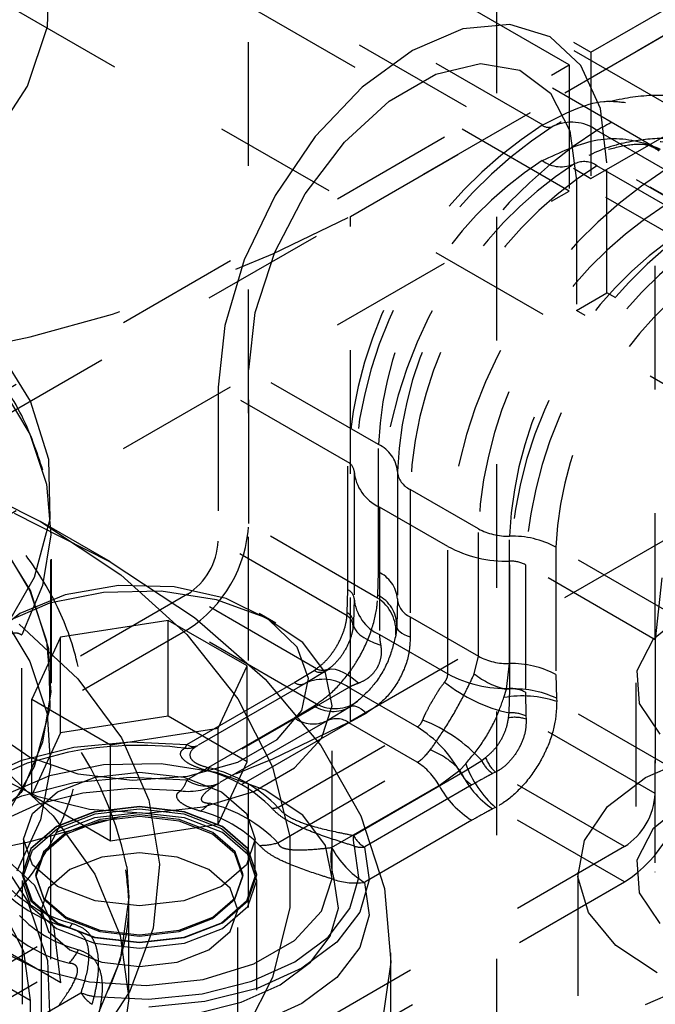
# Model space of a CAD drawing. Header units: inches. Extents: x 1907 to 2452, y -210 to -54.
# Tile 211 of 256: x 1994.907 to 1995.421, y -196.698 to -195.901. Entities that reach past the tile are written whole.
import ezdxf

# ---------------------------------------------------------------- set-up
doc = ezdxf.new("R2010")
doc.units = ezdxf.units.IN
doc.header["$LTSCALE"] = 0.5
doc.header["$MEASUREMENT"] = 0
doc.linetypes.add('HIDDEN', pattern=[0.225, 0.15, -0.075])
doc.layers.add('SID-M-H', color=4, linetype='HIDDEN')

msp = doc.modelspace()

# ---------------------------------------------------------------- linework, layer by layer
at = {"layer": 'SID-M-H'}
for p, q in [((1995.35123, -195.93802), (1990.40148, -193.08059)), ((1995.35123, -196.04008), (1990.40148, -193.18265)), ((1995.36891, -195.92781), (1996.51697, -195.26505)), ((1996.5321, -195.27681), (1994.8209, -196.26466)), ((1995.17445, -196.06049), (1996.5324, -195.27657)), ((1995.36891, -196.02988), (1996.65867, -195.28532)), ((1996.02298, -196.38674), (1994.25522, -195.36623)), ((1996.02298, -196.53984), (1994.25522, -195.51933)), ((1994.6618, -195.51961), (1995.36891, -195.92781)), ((1995.09163, -195.51962), (1995.09163, -197.56097)), ((1995.29263, -197.56097), (1995.29263, -195.51962)), ((1994.6618, -195.62167), (1995.36891, -196.02988)), ((1995.17445, -196.46876), (1996.5324, -195.68484)), ((1994.92918, -195.907), (1994.93098, -195.85805)), ((1995.30318, -195.9052), (1995.26523, -195.90895)), ((1995.33576, -195.91526), (1995.30318, -195.9052)), ((1994.91308, -195.95506), (1994.92918, -195.907)), ((1995.26523, -195.90895), (1995.22451, -195.92627)), ((1995.44191, -195.97653), (1995.33575, -195.91525)), ((1995.36076, -195.93845), (1995.33576, -195.91526)), ((1995.22451, -195.92627), (1995.18379, -195.95597)), ((1995.36891, -195.92781), (1995.36891, -196.02988)), ((1995.24338, -195.94551), (1995.27959, -195.93689)), ((1995.27959, -195.93689), (1995.31133, -195.94212)), ((1994.64412, -196.34622), (1995.35123, -195.93802)), ((1995.31133, -195.94212), (1995.33605, -195.96079)), ((1995.35123, -195.93802), (1995.35123, -196.04008)), ((1995.37648, -195.9732), (1995.36076, -195.93845)), ((1995.20564, -195.9673), (1995.24338, -195.94551)), ((1995.42441, -196.00685), (1995.31825, -195.94557)), ((1994.88313, -196.00087), (1994.91308, -195.95506)), ((1995.18379, -195.95597), (1995.14585, -195.99602)), ((1995.33605, -195.96079), (1995.35172, -195.99138)), ((1995.16943, -196.00048), (1995.20564, -195.9673)), ((1995.38184, -196.01712), (1995.37648, -195.9732)), ((1995.35172, -195.99138), (1995.35709, -196.03141)), ((1995.42894, -196.02285), (1995.37364, -195.99092)), ((1995.14585, -195.99602), (1995.11326, -196.04371)), ((1995.13769, -196.04236), (1995.16943, -196.00048)), ((1995.42894, -196.05143), (1995.37364, -196.0195)), ((1995.49233, -196.08091), (1995.38184, -196.01712)), ((1995.38184, -196.12225), (1995.38184, -196.01712)), ((1995.46758, -196.09519), (1995.35709, -196.03141)), ((1995.35709, -196.03141), (1995.35709, -196.13654)), ((1994.64412, -196.44829), (1995.35123, -196.04008)), ((1995.11326, -196.04371), (1995.08826, -196.09577)), ((1995.11298, -196.08956), (1995.13769, -196.04236)), ((1995.17445, -196.46876), (1995.17445, -196.06049)), ((1995.08826, -196.09577), (1995.07254, -196.14866)), ((1995.0973, -196.13825), (1995.11298, -196.08956)), ((1995.42069, -196.10054), (1995.42069, -196.58327)), ((1995.35709, -196.13654), (1995.38184, -196.12225)), ((1995.7354, -196.32636), (1995.38184, -196.12225)), ((1995.09193, -196.18449), (1995.0973, -196.13825)), ((1995.71065, -196.34064), (1995.35709, -196.13654)), ((1995.07254, -196.14866), (1995.06718, -196.19877)), ((1994.91544, -196.20991), (1994.88737, -196.1648)), ((1995.19687, -196.24507), (1995.09193, -196.18449)), ((1995.09193, -196.30901), (1995.09193, -196.18449)), ((1994.89166, -196.19778), (1994.91496, -196.23664)), ((1995.17212, -196.25935), (1995.06718, -196.19877)), ((1995.06718, -196.19877), (1995.06718, -196.3233)), ((1994.9302, -196.25708), (1994.91544, -196.20991)), ((1994.91496, -196.23664), (1994.92844, -196.27702)), ((1995.19687, -196.34816), (1995.19687, -196.24507)), ((1994.93125, -196.30501), (1994.9302, -196.25708)), ((1995.17212, -196.36244), (1995.17212, -196.25935)), ((1994.84849, -196.2697), (1994.92343, -196.30719)), ((1995.17724, -196.2666), (1995.17724, -196.36969)), ((1995.21224, -196.2668), (1995.21224, -196.36989)), ((1994.92844, -196.27702), (1994.93186, -196.3181)), ((1994.93249, -196.43779), (1994.93249, -196.28469)), ((1995.2778, -196.31322), (1995.22249, -196.28129)), ((1995.22249, -196.28129), (1995.22249, -196.38438)), ((1994.90207, -196.30051), (1994.98, -196.33986)), ((1995.25305, -196.3275), (1995.19774, -196.29558)), ((1995.19774, -196.29558), (1995.19774, -196.39867)), ((1994.91856, -196.35238), (1994.93125, -196.30501)), ((1994.92343, -196.30719), (1994.98837, -196.35045)), ((1994.98009, -196.33991), (1994.92351, -196.30724)), ((1994.93199, -196.4382), (1994.93199, -196.31135)), ((1995.19627, -196.36925), (1995.09193, -196.30901)), ((1994.91544, -196.36301), (1994.88737, -196.3179)), ((1994.93186, -196.3181), (1994.92512, -196.35904)), ((1995.2778, -196.41631), (1995.2778, -196.31322)), ((1995.30289, -196.42222), (1995.30289, -196.31913)), ((1994.89166, -196.32463), (1994.91496, -196.36349)), ((1995.17152, -196.38353), (1995.06718, -196.3233)), ((1995.25305, -196.43059), (1995.25305, -196.3275)), ((1995.44548, -196.38859), (1995.34054, -196.32801)), ((1995.34054, -196.32801), (1995.34054, -196.4311)), ((1994.98, -196.33986), (1995.04815, -196.38485)), ((1995.30324, -196.44243), (1995.30324, -196.33934)), ((1995.42073, -196.40288), (1995.31579, -196.3423)), ((1995.31579, -196.3423), (1995.31579, -196.44538)), ((1994.98837, -196.35045), (1995.04198, -196.39861)), ((1995.1965, -196.36693), (1995.19687, -196.34816)), ((1994.89248, -196.39789), (1994.91856, -196.35238)), ((1994.92512, -196.35904), (1994.90837, -196.39902)), ((1994.98659, -196.35909), (1994.94337, -196.36652)), ((1995.03165, -196.36017), (1994.98659, -196.35909)), ((1995.42609, -196.35276), (1995.42073, -196.40288)), ((1995.04243, -196.36616), (1994.6111, -196.61517)), ((1994.94337, -196.36652), (1994.90667, -196.38165)), ((1994.91496, -196.36349), (1994.92844, -196.40387)), ((1994.9302, -196.41018), (1994.91544, -196.36301)), ((1994.97454, -196.3646), (1994.93065, -196.37347)), ((1995.02101, -196.3636), (1994.97454, -196.3646)), ((1995.06592, -196.37055), (1995.02101, -196.3636)), ((1995.07367, -196.36963), (1995.03165, -196.36017)), ((1995.14678, -196.4264), (1995.04243, -196.36616)), ((1995.17175, -196.38122), (1995.17212, -196.36244)), ((1995.19627, -196.36925), (1995.1965, -196.36693)), ((1994.93065, -196.37347), (1994.89323, -196.38941)), ((1995.1053, -196.38483), (1995.06592, -196.37055)), ((1995.10808, -196.38646), (1995.07367, -196.36963)), ((1995.17724, -196.36969), (1995.17683, -196.38947)), ((1995.21224, -196.36989), (1995.21174, -196.39169)), ((1994.90667, -196.38165), (1994.88046, -196.40284)), ((1994.89039, -196.38008), (1994.91496, -196.42065)), ((1995.11387, -196.38942), (1995.10043, -196.38166)), ((1995.17152, -196.38353), (1995.17175, -196.38122)), ((1995.41946, -196.40214), (1995.44634, -196.38041)), ((1994.90637, -196.39032), (1994.95384, -196.43447)), ((1995.02689, -196.38727), (1994.93975, -196.40075)), ((1995.09068, -196.4241), (1995.02689, -196.38727)), ((1995.02689, -196.46484), (1995.02689, -196.38727)), ((1995.04815, -196.38485), (1995.10531, -196.43468)), ((1995.13563, -196.40517), (1995.1053, -196.38483)), ((1995.13117, -196.40882), (1995.10808, -196.38646)), ((1995.17683, -196.38947), (1995.17642, -196.39352)), ((1995.17665, -196.39029), (1995.17664, -196.39085)), ((1995.17683, -196.38947), (1995.17687, -196.3918)), ((1995.22249, -196.38438), (1995.2778, -196.41631)), ((1995.22249, -196.38438), (1995.22269, -196.4006)), ((1994.6111, -196.64375), (1995.04243, -196.39474)), ((1995.04198, -196.39861), (1995.08317, -196.45068)), ((1995.14678, -196.45498), (1995.04243, -196.39474)), ((1995.17687, -196.3918), (1995.17773, -196.39416)), ((1995.17773, -196.39416), (1995.17938, -196.39651)), ((1995.17938, -196.39651), (1995.18183, -196.39883)), ((1995.18183, -196.39883), (1995.18502, -196.4011)), ((1995.19774, -196.39867), (1995.25305, -196.43059)), ((1995.21174, -196.39169), (1995.21095, -196.3992)), ((1995.21174, -196.39169), (1995.21176, -196.39286)), ((1995.21176, -196.39286), (1995.21219, -196.39404)), ((1995.21219, -196.39404), (1995.21302, -196.39521)), ((1995.21302, -196.39521), (1995.21424, -196.39637)), ((1995.21424, -196.39637), (1995.21584, -196.3975)), ((1995.21584, -196.3975), (1995.2178, -196.3986)), ((1995.2178, -196.3986), (1995.22009, -196.39963)), ((1994.90837, -196.52586), (1994.90837, -196.39902)), ((1994.93975, -196.40075), (1994.9164, -196.45105)), ((1994.92844, -196.40387), (1994.93186, -196.44495)), ((1994.93975, -196.47832), (1994.93975, -196.40075)), ((1995.15422, -196.42978), (1995.13563, -196.40517)), ((1995.18502, -196.4011), (1995.18894, -196.40328)), ((1995.18894, -196.40328), (1995.19352, -196.40535)), ((1995.19352, -196.40535), (1995.19873, -196.40729)), ((1995.22009, -196.39963), (1995.22269, -196.4006)), ((1995.40626, -196.42773), (1995.41946, -196.40214)), ((1995.42073, -196.40288), (1995.42073, -196.5274)), ((1994.93125, -196.45811), (1994.9302, -196.41018)), ((1995.14042, -196.43431), (1995.13117, -196.40882)), ((1994.91496, -196.42065), (1994.92882, -196.46288)), ((1995.27445, -196.43048), (1995.2778, -196.41631)), ((1995.30056, -196.44297), (1995.30289, -196.42222)), ((1995.06733, -196.4744), (1995.09068, -196.4241)), ((1995.09068, -196.50167), (1995.09068, -196.4241)), ((1995.12881, -196.43746), (1995.14488, -196.42775)), ((1995.15457, -196.42802), (1995.13765, -196.43827)), ((1995.14488, -196.42775), (1995.14678, -196.4264)), ((1995.15943, -196.45646), (1995.15422, -196.42978)), ((1995.15787, -196.42564), (1995.15457, -196.42802)), ((1995.15457, -196.42802), (1995.15661, -196.42689)), ((1995.15575, -196.427), (1995.15514, -196.42744)), ((1995.15661, -196.42689), (1995.15908, -196.42646)), ((1995.15908, -196.42646), (1995.16195, -196.42671)), ((1995.16195, -196.42671), (1995.16518, -196.42767)), ((1995.16518, -196.42767), (1995.16874, -196.4293)), ((1995.16874, -196.4293), (1995.17259, -196.4316)), ((1995.40818, -196.45441), (1995.40626, -196.42773)), ((1994.95384, -196.43447), (1994.98909, -196.48229)), ((1995.04187, -196.48764), (1995.12881, -196.43746)), ((1995.13765, -196.43827), (1995.05071, -196.48846)), ((1995.10531, -196.43468), (1995.15045, -196.48846)), ((1995.13484, -196.46014), (1995.14042, -196.43431)), ((1995.17259, -196.4316), (1995.17667, -196.43454)), ((1995.17667, -196.43454), (1995.18096, -196.43808)), ((1995.34054, -196.4311), (1995.34091, -196.4503)), ((1995.40519, -196.43777), (1995.40519, -196.59087)), ((1994.93186, -196.44495), (1994.92512, -196.48589)), ((1995.17299, -196.44153), (1995.06031, -196.50658)), ((1995.2283, -196.47346), (1995.17299, -196.44153)), ((1995.29845, -196.44971), (1995.30056, -196.44297)), ((1995.30271, -196.46215), (1995.30324, -196.44243)), ((1995.31579, -196.44538), (1995.31616, -196.46459)), ((1994.9164, -196.45105), (1994.98019, -196.48788)), ((1994.9164, -196.52862), (1994.9164, -196.45105)), ((1995.08317, -196.45068), (1995.11111, -196.50561)), ((1995.15954, -196.59272), (1995.15954, -196.45309)), ((1995.18005, -196.45271), (1995.17395, -196.45715)), ((1995.34091, -196.4503), (1995.34114, -196.45288)), ((1995.44548, -196.51311), (1995.34114, -196.45288)), ((1995.42499, -196.47928), (1995.40818, -196.45441)), ((1994.91856, -196.50548), (1994.93125, -196.45811)), ((1995.11504, -196.48353), (1995.13484, -196.46014)), ((1995.12881, -196.46604), (1995.14488, -196.45633)), ((1995.14488, -196.45633), (1995.14678, -196.45498)), ((1995.15079, -196.48283), (1995.15943, -196.45646)), ((1995.17395, -196.45715), (1995.15532, -196.46848)), ((1995.18714, -196.46218), (1995.17299, -196.47011)), ((1995.17395, -196.45715), (1995.17497, -196.45659)), ((1995.17497, -196.45659), (1995.17621, -196.45637)), ((1995.17621, -196.45637), (1995.17764, -196.4565)), ((1995.17764, -196.4565), (1995.17925, -196.45697)), ((1995.17925, -196.45697), (1995.18103, -196.45779)), ((1995.18103, -196.45779), (1995.18296, -196.45894)), ((1995.18296, -196.45894), (1995.185, -196.46041)), ((1995.185, -196.46041), (1995.18714, -196.46218)), ((1995.30216, -196.46611), (1995.30271, -196.46215)), ((1994.92882, -196.46288), (1994.93166, -196.50583)), ((1995.02689, -196.46484), (1994.93975, -196.47832)), ((1995.09068, -196.50167), (1995.02689, -196.46484)), ((1995.04187, -196.51622), (1995.12881, -196.46604)), ((1995.17299, -196.47011), (1995.06031, -196.53516)), ((1995.15532, -196.46848), (1995.06839, -196.51867)), ((1995.2283, -196.50204), (1995.17299, -196.47011)), ((1995.31616, -196.46459), (1995.31639, -196.46716)), ((1995.42073, -196.5274), (1995.31639, -196.46716)), ((1994.88585, -196.47806), (1994.915, -196.49792)), ((1994.93975, -196.47832), (1994.9164, -196.52862)), ((1994.98019, -196.48788), (1995.06733, -196.4744)), ((1995.06733, -196.55197), (1995.06733, -196.4744)), ((1995.11561, -196.53851), (1995.2283, -196.47346)), ((1994.92512, -196.48589), (1994.90837, -196.52586)), ((1994.95055, -196.48979), (1994.99598, -196.48543)), ((1994.98909, -196.48229), (1995.01128, -196.53266)), ((1994.99598, -196.48543), (1995.04187, -196.48764)), ((1995.08315, -196.50194), (1995.11504, -196.48353)), ((1995.12906, -196.50657), (1995.15079, -196.48283)), ((1994.90836, -196.50046), (1994.95055, -196.48979)), ((1994.94495, -196.49416), (1994.91261, -196.50287)), ((1994.98019, -196.56545), (1994.98019, -196.48788)), ((1995.15045, -196.48846), (1995.18277, -196.54524)), ((1994.87202, -196.51679), (1994.90836, -196.50046)), ((1994.88747, -196.50192), (1994.93363, -196.54541)), ((1994.915, -196.49792), (1994.95374, -196.51125)), ((1994.93199, -200.06119), (1994.93199, -196.49536)), ((1995.04263, -196.51337), (1995.08315, -196.50194)), ((1995.06733, -196.55197), (1995.09068, -196.50167)), ((1995.11561, -196.56709), (1995.2283, -196.50204)), ((1995.26365, -196.51101), (1995.28046, -196.5007)), ((1995.28046, -196.5007), (1995.28361, -196.49823)), ((1995.4131, -196.51433), (1995.45379, -196.49652)), ((1994.91261, -196.50287), (1994.87789, -196.51847)), ((1994.89248, -196.55099), (1994.91856, -196.50548)), ((1994.93166, -196.50583), (1994.92343, -196.54854)), ((1994.97454, -196.50423), (1994.93065, -196.5131)), ((1994.96766, -196.51414), (1995.00354, -196.51002)), ((1995.02101, -196.50323), (1994.97454, -196.50423)), ((1995.00354, -196.51002), (1995.03942, -196.51414)), ((1995.06592, -196.51017), (1995.02101, -196.50323)), ((1995.1053, -196.52446), (1995.06592, -196.51017)), ((1995.09618, -196.52555), (1995.12906, -196.50657)), ((1995.11111, -196.50561), (1995.12522, -196.56227)), ((1995.24597, -196.52081), (1995.26277, -196.50842)), ((1995.26277, -196.50842), (1995.26755, -196.50322)), ((1995.29164, -196.51003), (1995.2893, -196.51112)), ((1995.39598, -196.57027), (1995.29164, -196.51003)), ((1994.8853, -196.51183), (1994.92054, -196.52934)), ((1994.93065, -196.5131), (1994.89323, -196.52904)), ((1994.90836, -196.52904), (1994.95055, -196.51837)), ((1994.93725, -196.52587), (1994.96766, -196.51414)), ((1994.95055, -196.51837), (1994.99598, -196.51401)), ((1994.95374, -196.51125), (1994.99788, -196.51659)), ((1994.99598, -196.51401), (1995.04187, -196.51622)), ((1994.99788, -196.51659), (1995.04263, -196.51337)), ((1995.03942, -196.51414), (1995.06983, -196.52587)), ((1995.17671, -196.5612), (1995.26365, -196.51101)), ((1995.38225, -196.53782), (1995.4131, -196.51433)), ((1994.91693, -196.54343), (1994.93725, -196.52587)), ((1994.99699, -196.52324), (1994.95764, -196.52702)), ((1995.03674, -196.52516), (1994.99699, -196.52324)), ((1995.05506, -196.53809), (1995.09618, -196.52555)), ((1995.06983, -196.52587), (1995.09015, -196.54343)), ((1995.13563, -196.5448), (1995.1053, -196.52446)), ((1995.15904, -196.571), (1995.24597, -196.52081)), ((1995.27248, -196.5204), (1995.18555, -196.57059)), ((1994.87202, -196.54537), (1994.90836, -196.52904)), ((1994.9164, -196.52862), (1994.98019, -196.56545)), ((1994.92054, -196.52934), (1994.96316, -196.54008)), ((1994.95764, -196.52702), (1994.92111, -196.53626)), ((1995.01128, -196.53266), (1995.01988, -196.58439)), ((1995.41946, -196.55525), (1995.44634, -196.53352)), ((1994.92111, -196.53626), (1994.88962, -196.5504)), ((1994.96719, -196.54205), (1994.93636, -196.55394)), ((1994.96316, -196.54008), (1995.00937, -196.54308)), ((1995.00354, -196.53787), (1994.96719, -196.54205)), ((1995.00354, -196.5382), (1994.96719, -196.54237)), ((1994.96766, -196.54376), (1995.00354, -196.53964)), ((1995.03989, -196.54205), (1995.00354, -196.53787)), ((1995.03989, -196.54237), (1995.00354, -196.5382)), ((1995.00354, -196.53964), (1995.03942, -196.54376)), ((1995.00937, -196.54308), (1995.05506, -196.53809)), ((1995.07072, -196.55394), (1995.03989, -196.54205)), ((1995.29164, -196.53861), (1995.2893, -196.5397)), ((1995.39598, -196.59884), (1995.29164, -196.53861)), ((1995.36352, -196.56524), (1995.38225, -196.53782)), ((1994.92343, -196.54854), (1994.9043, -196.59008)), ((1994.90979, -196.56414), (1994.91693, -196.54343)), ((1994.93363, -196.54541), (1994.96744, -196.59253)), ((1994.96719, -196.54237), (1994.93636, -196.55426)), ((1994.96719, -196.54698), (1994.93636, -196.55887)), ((1994.93725, -196.55549), (1994.96766, -196.54376)), ((1994.97141, -196.54826), (1994.94417, -196.55876)), ((1994.97151, -196.54965), (1994.94436, -196.56012)), ((1995.00354, -196.5428), (1994.96719, -196.54698)), ((1995.00354, -196.54457), (1994.97141, -196.54826)), ((1995.00354, -196.54597), (1994.97151, -196.54965)), ((1995.03989, -196.54698), (1995.00354, -196.5428)), ((1995.03567, -196.54826), (1995.00354, -196.54457)), ((1995.03557, -196.54965), (1995.00354, -196.54597)), ((1995.06272, -196.56012), (1995.03557, -196.54965)), ((1995.06291, -196.55876), (1995.03567, -196.54826)), ((1995.03942, -196.54376), (1995.06983, -196.55549)), ((1995.07072, -196.55426), (1995.03989, -196.54237)), ((1995.07072, -196.55887), (1995.03989, -196.54698)), ((1995.09015, -196.54343), (1995.09729, -196.56414)), ((1995.15422, -196.56941), (1995.13563, -196.5448)), ((1995.18277, -196.54524), (1995.2017, -196.604)), ((1995.27248, -196.54898), (1995.18555, -196.59917)), ((1994.93636, -196.55394), (1994.91577, -196.57173)), ((1994.93636, -196.55426), (1994.91577, -196.57205)), ((1994.91693, -196.57305), (1994.93725, -196.55549)), ((1994.98019, -196.56545), (1995.06733, -196.55197)), ((1995.06983, -196.55549), (1995.09015, -196.57305)), ((1995.09131, -196.57173), (1995.07072, -196.55394)), ((1995.09131, -196.57205), (1995.07072, -196.55426)), ((1995.40626, -196.58084), (1995.41946, -196.55525)), ((1994.90979, -196.56414), (1994.90979, -196.59376)), ((1994.91693, -196.58485), (1994.90979, -196.56414)), ((1994.94417, -196.55876), (1994.92597, -196.57449)), ((1994.94436, -196.56012), (1994.92621, -196.5758)), ((1995.08087, -196.5758), (1995.06272, -196.56012)), ((1995.08111, -196.57449), (1995.06291, -196.55876)), ((1995.09131, -196.57666), (1995.07072, -196.55887)), ((1995.09729, -196.56414), (1995.09015, -196.58485)), ((1995.09729, -196.59376), (1995.09729, -196.56414)), ((1995.12522, -196.56227), (1995.12522, -196.61952)), ((1995.3583, -196.59456), (1995.36352, -196.56524)), ((1994.88313, -196.56851), (1994.91308, -196.61432)), ((1994.91577, -196.57173), (1994.90854, -196.59272)), ((1994.91577, -196.57205), (1994.90854, -196.59304)), ((1994.90979, -196.59376), (1994.91693, -196.57305)), ((1995.39598, -196.57027), (1994.96465, -196.81927)), ((1995.09015, -196.57305), (1995.09729, -196.59376)), ((1995.09854, -196.59272), (1995.09131, -196.57173)), ((1995.09854, -196.59304), (1995.09131, -196.57205)), ((1995.15943, -196.59608), (1995.15422, -196.56941)), ((1995.1811, -196.59518), (1995.17743, -196.56986)), ((1995.18555, -196.57059), (1995.18939, -196.59708)), ((1994.91882, -196.60178), (1994.89382, -196.57859)), ((1994.92597, -196.57449), (1994.91957, -196.59304)), ((1994.92621, -196.5758), (1994.91984, -196.59429)), ((1994.97312, -196.57889), (1994.94733, -196.58884)), ((1995.00354, -196.5754), (1994.97312, -196.57889)), ((1995.03396, -196.57889), (1995.00354, -196.5754)), ((1995.05976, -196.58884), (1995.03396, -196.57889)), ((1995.08724, -196.59429), (1995.08087, -196.5758)), ((1995.08751, -196.59304), (1995.08111, -196.57449)), ((1995.09854, -196.59764), (1995.09131, -196.57666)), ((1995.40818, -196.60751), (1995.40626, -196.58084)), ((1994.93725, -196.60241), (1994.91693, -196.58485)), ((1994.94733, -196.58884), (1994.93009, -196.60373)), ((1994.99338, -196.5867), (1994.99499, -196.61131)), ((1995.01988, -196.58439), (1995.01471, -196.63627)), ((1995.07699, -196.60373), (1995.05976, -196.58884)), ((1995.09015, -196.58485), (1995.06983, -196.60241)), ((1994.90854, -196.59272), (1994.90854, -196.59304)), ((1994.90854, -196.59272), (1994.91577, -196.6137)), ((1994.90854, -196.59304), (1994.91577, -196.61403)), ((1994.90854, -196.59764), (1994.90854, -196.88626)), ((1994.90854, -196.59764), (1994.91577, -196.61863)), ((1994.91693, -196.61447), (1994.90979, -196.59376)), ((1994.91957, -196.59304), (1994.92597, -196.61159)), ((1994.91984, -196.59429), (1994.92621, -196.61278)), ((1994.96744, -196.59253), (1994.98806, -196.64212)), ((1995.08087, -196.61278), (1995.08724, -196.59429)), ((1995.08111, -196.61159), (1995.08751, -196.59304)), ((1995.09729, -196.59376), (1995.09015, -196.61447)), ((1995.09131, -196.6137), (1995.09854, -196.59272)), ((1995.09131, -196.61403), (1995.09854, -196.59304)), ((1995.09131, -196.61863), (1995.09854, -196.59764)), ((1995.09854, -196.59304), (1995.09854, -196.59272)), ((1995.09854, -196.88626), (1995.09854, -196.59764)), ((1995.15079, -196.62246), (1995.15943, -196.59608)), ((1995.16451, -196.61995), (1995.16118, -196.597)), ((1995.17388, -196.62023), (1995.1811, -196.59518)), ((1995.18939, -196.59708), (1995.18183, -196.62331)), ((1995.35819, -196.59087), (1995.35819, -196.77459)), ((1995.36697, -196.62361), (1995.3583, -196.59456)), ((1995.42069, -196.59055), (1995.42069, -196.59087)), ((1994.93454, -196.63653), (1994.91882, -196.60178)), ((1994.93009, -196.60373), (1994.92404, -196.6213)), ((1994.96766, -196.61414), (1994.93725, -196.60241)), ((1994.96465, -196.84785), (1995.39598, -196.59884)), ((1995.06983, -196.60241), (1995.03942, -196.61414)), ((1995.08304, -196.6213), (1995.07699, -196.60373)), ((1995.18555, -196.59917), (1995.18939, -196.62566)), ((1995.2017, -196.604), (1995.20688, -196.66369)), ((1994.91577, -196.6137), (1994.93636, -196.6315)), ((1994.92597, -196.61159), (1994.94417, -196.62731)), ((1994.92621, -196.61278), (1994.94436, -196.62845)), ((1994.99499, -196.61131), (1994.98806, -196.66215)), ((1994.99499, -196.69296), (1994.99499, -196.61131)), ((1995.06272, -196.62845), (1995.08087, -196.61278)), ((1995.06291, -196.62731), (1995.08111, -196.61159)), ((1995.07072, -196.6315), (1995.09131, -196.6137)), ((1995.42499, -196.63239), (1995.40818, -196.60751)), ((1994.9399, -196.68046), (1994.83496, -196.61988)), ((1994.91308, -196.61432), (1994.92918, -196.66238)), ((1994.91577, -196.61403), (1994.93636, -196.63182)), ((1994.91577, -196.61863), (1994.93636, -196.63642)), ((1994.93725, -196.63203), (1994.91693, -196.61447)), ((1994.92404, -196.6213), (1994.92404, -197.13572)), ((1994.92404, -196.6213), (1994.93009, -196.63886)), ((1995.00354, -196.61826), (1994.96766, -196.61414)), ((1995.03942, -196.61414), (1995.00354, -196.61826)), ((1995.09015, -196.61447), (1995.06983, -196.63203)), ((1995.07072, -196.63182), (1995.09131, -196.61403)), ((1995.07072, -196.63642), (1995.09131, -196.61863)), ((1995.07699, -196.63886), (1995.08304, -196.6213)), ((1995.08304, -197.13572), (1995.08304, -196.6213)), ((1995.12522, -196.61952), (1995.11111, -196.67618)), ((1995.15622, -196.6435), (1995.17388, -196.62023)), ((1995.15796, -196.64266), (1995.16451, -196.61995)), ((1994.8941, -196.62412), (1994.90978, -196.65471)), ((1994.94417, -196.62731), (1994.97141, -196.63782)), ((1994.94436, -196.62845), (1994.97151, -196.63892)), ((1995.03557, -196.63892), (1995.06272, -196.62845)), ((1995.03567, -196.63782), (1995.06291, -196.62731)), ((1995.12906, -196.64619), (1995.15079, -196.62246)), ((1995.18183, -196.62331), (1995.16335, -196.64766)), ((1995.18939, -196.62566), (1995.18183, -196.65189)), ((1995.3889, -196.65023), (1995.36697, -196.62361)), ((1994.91515, -196.69474), (1994.81021, -196.63416)), ((1994.83409, -196.70103), (1994.94677, -196.63598)), ((1994.9399, -196.68046), (1994.93454, -196.63653)), ((1994.93636, -196.6315), (1994.96719, -196.64338)), ((1994.93636, -196.63182), (1994.96719, -196.64371)), ((1994.93636, -196.63642), (1994.96719, -196.64831)), ((1994.96766, -196.64376), (1994.93725, -196.63203)), ((1994.97141, -196.63782), (1995.00354, -196.64151)), ((1995.01471, -196.63627), (1994.99589, -196.68709)), ((1995.00354, -196.64151), (1995.03567, -196.63782)), ((1995.06983, -196.63203), (1995.03942, -196.64376)), ((1995.03989, -196.64338), (1995.07072, -196.6315)), ((1995.03989, -196.64371), (1995.07072, -196.63182)), ((1995.03989, -196.64831), (1995.07072, -196.63642)), ((1994.93009, -196.63886), (1994.94733, -196.65375)), ((1994.96719, -196.64338), (1995.00354, -196.64756)), ((1994.96719, -196.64371), (1995.00354, -196.64788)), ((1995.00354, -196.64788), (1994.96766, -196.64376)), ((1994.97151, -196.63892), (1995.00354, -196.6426)), ((1994.98806, -196.64212), (1994.99499, -196.69296)), ((1995.00354, -196.6426), (1995.03557, -196.63892)), ((1995.00354, -196.64756), (1995.03989, -196.64338)), ((1995.00354, -196.64788), (1995.03989, -196.64371)), ((1995.03942, -196.64376), (1995.00354, -196.64788)), ((1995.05976, -196.65375), (1995.07699, -196.63886)), ((1995.12919, -196.66355), (1995.15622, -196.6435)), ((1995.14195, -196.66375), (1995.15796, -196.64266)), ((1994.8853, -196.65146), (1994.92054, -196.66897)), ((1994.94733, -196.65375), (1994.97312, -196.6637)), ((1994.96719, -196.64831), (1995.00354, -196.65249)), ((1995.00354, -196.65249), (1995.03989, -196.64831)), ((1995.03396, -196.6637), (1995.05976, -196.65375)), ((1995.09618, -196.66518), (1995.12906, -196.64619)), ((1995.16335, -196.64766), (1995.13506, -196.66864)), ((1995.18183, -196.65189), (1995.16335, -196.67624)), ((1995.42246, -196.67245), (1995.3889, -196.65023)), ((1994.90978, -196.65471), (1994.91515, -196.69474)), ((1995.20699, -197.55278), (1995.20699, -196.65622)), ((1994.83409, -196.72961), (1994.94677, -196.66456)), ((1994.92054, -196.66897), (1994.96316, -196.6797)), ((1994.92918, -196.66238), (1994.93098, -196.71133)), ((1994.98806, -196.66215), (1994.96744, -196.71174)), ((1994.97312, -196.6637), (1995.00354, -196.66719)), ((1995.00354, -196.66719), (1995.03396, -196.6637)), ((1995.05506, -196.67772), (1995.09618, -196.66518)), ((1995.09447, -196.67914), (1995.12919, -196.66355)), ((1995.13506, -196.66864), (1995.09872, -196.68497)), ((1995.11746, -196.68193), (1995.14195, -196.66375)), ((1995.20688, -196.66369), (1995.19824, -196.72325)), ((1995.11111, -196.67618), (1995.08317, -196.7311)), ((1995.16335, -196.67624), (1995.13506, -196.69722)), ((1994.9399, -196.80498), (1994.9399, -196.68046)), ((1994.96316, -196.6797), (1995.00937, -196.68271)), ((1995.00937, -196.68271), (1995.05506, -196.67772)), ((1995.05417, -196.68934), (1995.09447, -196.67914)), ((1995.09872, -196.68497), (1995.05653, -196.69564)), ((1995.08597, -196.69607), (1995.11746, -196.68193)), ((1995.4131, -196.69805), (1995.45379, -196.68024)), ((1994.86943, -196.73859), (1994.95637, -196.6884)), ((1994.99589, -196.68709), (1994.96384, -196.73566)), ((1994.96692, -196.69139), (1995.01076, -196.69351)), ((1994.99499, -196.69296), (1994.98806, -196.7438)), ((1995.01076, -196.69351), (1995.05417, -196.68934)), ((1994.91515, -196.69474), (1994.91515, -196.81927)), ((1995.05653, -196.69564), (1995.0111, -196.7)), ((1995.04944, -196.70531), (1995.08597, -196.69607)), ((1995.13506, -196.69722), (1995.09872, -196.71355))]:
    msp.add_line(p, q, dxfattribs=at)
for centre, radius, start, end in [((1995.35319, -196.0193), 0.03498, 54.23795, 115.22761), ((1995.5137, -196.2749), 0.34194, 122.60548, 177.39452), ((1995.52689, -196.28251), 0.35001, 122.60548, 177.39452), ((1995.57963, -196.31296), 0.38228, 122.60548, 177.39452), ((1995.33456, -195.97975), 0.00874, 234.23795, 295.22761), ((1995.48472, -196.25817), 0.28815, 122.60548, 177.39452), ((1995.34478, -195.99414), 0.02623, 234.23795, 295.22761), ((1995.36341, -196.03369), 0.01749, 54.23795, 115.22761), ((1995.52427, -196.281), 0.31236, 122.60548, 177.39452), ((1995.55064, -196.29622), 0.32849, 122.60548, 177.39452), ((1995.63493, -196.34488), 0.38228, 122.60548, 177.39452), ((1995.60595, -196.32815), 0.32849, 122.60548, 177.39452), ((1994.64412, -195.04211), 1.1482, 242.49143, 297.50857), ((1995.65289, -196.35525), 0.35001, 122.60548, 177.39452), ((1995.61493, -196.33333), 0.31236, 122.60548, 177.39452), ((1995.65738, -196.35784), 0.34194, 122.60548, 177.39452), ((1995.6284, -196.34111), 0.28815, 122.60548, 177.39452), ((1995.1861, -196.26899), 0.02623, 4.78109, 65.7693), ((1995.16853, -196.26733), 0.00874, 4.78109, 65.7693), ((1995.2121, -196.26368), 0.03497, 184.78109, 245.7693), ((1995.22967, -196.26534), 0.01749, 184.78109, 245.7693), ((1994.98446, -196.30412), 0.10758, 302.60548, 357.39452), ((1995.30159, -196.26849), 0.05066, 241.99034, 271.47962), ((1995.30486, -196.3951), 0.07599, 61.99034, 91.47962), ((1995.01345, -196.32085), 0.05379, 302.60548, 357.39452), ((1995.30063, -196.23805), 0.10132, 241.99034, 271.47962), ((1995.3039, -196.36466), 0.02533, 61.99034, 91.47962), ((1995.1861, -196.37208), 0.02623, 4.78109, 65.7693), ((1995.16853, -196.37042), 0.00874, 4.78109, 65.7693), ((1995.18431, -196.39151), 0.02743, 359.62211, 63.62902), ((1995.2121, -196.36677), 0.03497, 184.78109, 245.7693), ((1995.17929, -196.39614), 0.03181, 354.48142, 57.72318), ((1995.22967, -196.36843), 0.01749, 184.78109, 245.7693), ((1994.70889, -196.6455), 0.2905, 11.6773, 65.3399), ((1995.16769, -196.38941), 0.00914, 359.62211, 63.62902), ((1995.16586, -196.3925), 0.0106, 354.48142, 57.72318), ((1995.30159, -196.37158), 0.05066, 241.99034, 271.47962), ((1995.30486, -196.49819), 0.07599, 61.99034, 91.47962), ((1995.14995, -196.42014), 0.00914, 236.37806, 300.38549), ((1995.15171, -196.41701), 0.0106, 242.28282, 305.52435), ((1995.30063, -196.34114), 0.10132, 241.99034, 271.47962), ((1995.31425, -196.3808), 0.06366, 231.298, 257.5815), ((1995.13392, -196.43036), 0.00874, 234.23795, 295.22761), ((1995.15255, -196.46991), 0.03498, 54.23795, 115.22761), ((1995.33009, -196.33781), 0.12732, 231.298, 257.5815), ((1995.3071, -196.52162), 0.07893, 64.63619, 94.75333), ((1995.3039, -196.46775), 0.02533, 61.99034, 91.47962), ((1995.16157, -196.42682), 0.03181, 242.28282, 305.52435), ((1995.31359, -196.53502), 0.08664, 71.4584, 100.06356), ((1995.16008, -196.43348), 0.02743, 236.37806, 300.38549), ((1995.30489, -196.48836), 0.02631, 64.63619, 94.75333), ((1994.64412, -195.45038), 1.1482, 242.49143, 297.50857), ((1995.14414, -196.44475), 0.02623, 234.23795, 295.22761), ((1995.16277, -196.4843), 0.01749, 54.23795, 115.22761), ((1995.18649, -196.58655), 0.12729, 42.41679, 68.70611), ((1995.30721, -196.49454), 0.02888, 71.4584, 100.06356), ((1995.17464, -196.55938), 0.1013, 28.52003, 58.01474), ((1995.00355, -196.78862), 0.30024, 82.99577, 101.2563), ((1995.03569, -196.48607), 0.00638, 314.51578, 345.75461), ((1995.04225, -196.47403), 0.01673, 262.82037, 300.37367), ((1995.04698, -196.48055), 0.00874, 234.23795, 295.22761), ((1995.21579, -196.55135), 0.06364, 42.41679, 68.70611), ((1995.20147, -196.545), 0.05065, 28.52003, 58.01474), ((1995.30425, -196.48948), 0.0263, 205.24606, 235.36913), ((1995.31075, -196.48839), 0.02887, 199.93562, 228.54745), ((1995.05311, -196.50061), 0.00935, 299.90843, 320.31163), ((1995.03043, -196.61711), 0.11179, 44.16679, 75.83859), ((1995.03168, -196.62003), 0.11701, 44.16679, 75.83859), ((1995.33414, -196.47477), 0.07891, 205.24606, 235.36913), ((1995.34898, -196.47369), 0.08662, 199.93562, 228.54745), ((1995.02332, -196.51151), 0.01914, 314.51578, 345.75461), ((1995.0572, -196.49494), 0.02623, 234.23795, 295.22761), ((1995.2859, -196.49892), 0.02532, 208.52003, 238.01474), ((1995.33802, -196.50822), 0.10758, 302.60548, 357.39452), ((1995.04301, -196.47538), 0.05018, 262.82037, 300.37367), ((1995.31273, -196.48454), 0.07597, 208.52003, 238.01474), ((1995.367, -196.52495), 0.05379, 302.60548, 357.39452), ((1995.03872, -196.51725), 0.02805, 299.90843, 320.31163), ((1995.02792, -196.63983), 0.10134, 44.16679, 75.83859), ((1995.03168, -196.64861), 0.11701, 44.16679, 75.83859), ((1995.11077, -196.52236), 0.01686, 269.4539, 286.69063), ((1995.19564, -196.564), 0.01914, 171.58252, 197.84558), ((1995.19896, -196.54911), 0.02532, 208.52003, 238.01474), ((1995.10109, -196.51865), 0.05057, 269.4539, 286.69063), ((1995.21583, -196.5794), 0.05741, 171.58252, 197.84558), ((1995.22579, -196.53473), 0.07597, 208.52003, 238.01474), ((1995.18312, -196.5519), 0.01885, 252.42626, 277.41256), ((1995.17825, -196.54309), 0.05654, 252.42626, 277.41256), ((1994.9754, -196.52253), 0.11701, 224.16679, 255.83859), ((1994.97665, -196.52395), 0.11179, 224.16679, 255.83859), ((1994.97916, -196.55538), 0.10134, 224.16679, 255.83859), ((1994.9754, -196.55111), 0.11701, 224.16679, 255.83859), ((1994.92975, -196.62144), 0.02239, 319.48044, 330.85065), ((1994.89572, -196.62093), 0.06716, 319.48044, 330.85065), ((1994.97862, -196.67631), 0.02532, 208.52003, 238.01474), ((1994.97225, -196.65246), 0.03929, 246.15577, 262.19441), ((1994.92078, -196.68248), 0.04699, 340.99037, 349.0732)]:
    msp.add_arc(centre, radius, start, end, dxfattribs=at)
for points, knots in [([(1995.32945, -195.98685), (1995.34666, -195.97787), (1995.37054, -195.9654), (1995.39104, -195.96773), (1995.39676, -195.96838)], [0, 0, 0, 0, 0.7206829, 1, 1, 1, 1]), ([(1995.49183, -196.05289), (1995.48841, -196.03649), (1995.48141, -196.00288), (1995.44967, -195.97229), (1995.40596, -195.96252), (1995.36617, -195.97255), (1995.34344, -195.98487), (1995.33829, -195.98766)], [0, 0, 0, 0, 0.224066, 0.459306, 0.695226, 0.930858, 1, 1, 1, 1]), ([(1995.47983, -195.97869), (1995.47403, -195.97513), (1995.45851, -195.96559), (1995.42852, -195.96133), (1995.39299, -195.96451), (1995.36266, -195.97378), (1995.34493, -195.98482), (1995.33885, -195.98861)], [0, 0, 0, 0, 0.135994, 0.364121, 0.604863, 0.864355, 1, 1, 1, 1]), ([(1995.50476, -196.06665), (1995.50598, -196.06375), (1995.50901, -196.05656), (1995.513, -196.03343), (1995.50725, -196.0003), (1995.48051, -195.97266), (1995.43914, -195.96535), (1995.40073, -195.97611), (1995.37846, -195.98828), (1995.37364, -195.99092)], [0, 0, 0, 0, 0.041196, 0.102535, 0.309903, 0.51988, 0.730592, 0.941581, 1, 1, 1, 1]), ([(1995.32945, -196.01543), (1995.34373, -196.00873), (1995.37301, -195.995), (1995.41224, -195.99885), (1995.43816, -196.0117), (1995.44562, -196.02786), (1995.44702, -196.03089)], [0, 0, 0, 0, 0.299235, 0.613293, 0.927412, 1, 1, 1, 1]), ([(1995.46249, -196.009), (1995.45984, -196.00702), (1995.44952, -195.99931), (1995.42579, -195.99633), (1995.3947, -196.00027), (1995.37084, -196.00822), (1995.358, -196.01714), (1995.35619, -196.0184)], [0, 0, 0, 0, 0.0924574, 0.3593083, 0.6411994, 0.9495701, 1, 1, 1, 1]), ([(1995.48001, -196.08093), (1995.48123, -196.07862), (1995.48427, -196.07289), (1995.4887, -196.05406), (1995.48491, -196.02668), (1995.46314, -196.00378), (1995.4287, -195.99787), (1995.39646, -196.00701), (1995.3777, -196.01728), (1995.37364, -196.0195)], [0, 0, 0, 0, 0.042098, 0.10414, 0.312018, 0.521599, 0.731619, 0.941808, 1, 1, 1, 1]), ([(1995.47355, -196.07406), (1995.47408, -196.06281), (1995.47517, -196.03967), (1995.4582, -196.01232), (1995.42989, -195.99658), (1995.40293, -196.00124), (1995.38968, -196.00353)], [0, 0, 0, 0, 0.225897, 0.464932, 0.736858, 1, 1, 1, 1]), ([(1995.38299, -196.0062), (1995.38995, -196.00452), (1995.40502, -196.00089), (1995.41695, -196.00268), (1995.42221, -196.00634), (1995.424, -196.00758)], [0, 0, 0, 0, 0.3616792, 0.782422, 1, 1, 1, 1]), ([(1994.92546, -196.26587), (1994.92046, -196.25091), (1994.91009, -196.21993), (1994.88, -196.17654), (1994.83956, -196.13555), (1994.78796, -196.09943), (1994.74465, -196.07531), (1994.71715, -196.06533), (1994.71225, -196.06356)], [0, 0, 0, 0, 0.176292, 0.365121, 0.55881, 0.756672, 0.956676, 1, 1, 1, 1]), ([(1994.15379, -196.73633), (1994.174, -196.74339), (1994.21754, -196.75862), (1994.29105, -196.77381), (1994.37064, -196.78318), (1994.45181, -196.78504), (1994.53246, -196.77956), (1994.61081, -196.7668), (1994.68506, -196.74701), (1994.75351, -196.72054), (1994.81458, -196.68783), (1994.86676, -196.64945), (1994.9086, -196.6061), (1994.93874, -196.5588), (1994.95614, -196.509), (1994.96044, -196.45847), (1994.95199, -196.40893), (1994.93153, -196.36152), (1994.89963, -196.31691), (1994.85732, -196.2764), (1994.82086, -196.25093), (1994.80007, -196.23879), (1994.79776, -196.23744)], [0, 0, 0, 0, 0.046212, 0.099566, 0.152847, 0.20609, 0.259338, 0.312628, 0.366002, 0.419508, 0.473183, 0.527022, 0.580874, 0.634334, 0.686854, 0.738169, 0.788728, 0.839255, 0.890508, 0.942799, 0.99363, 1, 1, 1, 1]), ([(1995.14678, -196.45498), (1995.1511, -196.45189), (1995.16075, -196.44499), (1995.17248, -196.43123), (1995.18313, -196.41473), (1995.19139, -196.39682), (1995.19556, -196.38019), (1995.19612, -196.37158), (1995.19627, -196.36925)], [0, 0, 0, 0, 0.173322, 0.38636, 0.500149, 0.71129, 0.921565, 1, 1, 1, 1]), ([(1995.14678, -196.4264), (1995.14886, -196.42481), (1995.1535, -196.42126), (1995.15927, -196.41432), (1995.16456, -196.40605), (1995.16875, -196.39712), (1995.17099, -196.3889), (1995.17141, -196.38468), (1995.17152, -196.38353)], [0, 0, 0, 0, 0.173469, 0.386441, 0.50015, 0.711157, 0.921466, 1, 1, 1, 1]), ([(1994.87582, -196.41205), (1994.8833, -196.40682), (1994.89324, -196.39988), (1994.90423, -196.39666), (1994.9072, -196.39835), (1994.90837, -196.39902)], [0, 0, 0, 0, 0.648154, 0.860561, 1, 1, 1, 1]), ([(1995.17642, -196.39352), (1995.17569, -196.39673), (1995.17425, -196.40316), (1995.16924, -196.41293), (1995.16352, -196.42064), (1995.1595, -196.4242), (1995.15787, -196.42564)], [0, 0, 0, 0, 0.273311, 0.546904, 0.815872, 1, 1, 1, 1]), ([(1995.19774, -196.39867), (1995.19784, -196.40035), (1995.19799, -196.40309), (1995.19852, -196.40613), (1995.19873, -196.40729)], [0, 0, 0, 0, 0.616941, 1, 1, 1, 1]), ([(1995.21095, -196.3992), (1995.20923, -196.4062), (1995.2058, -196.42017), (1995.19443, -196.43918), (1995.18463, -196.4484), (1995.18005, -196.45271)], [0, 0, 0, 0, 0.347853, 0.694909, 1, 1, 1, 1]), ([(1995.22269, -196.4006), (1995.22243, -196.40535), (1995.22175, -196.41745), (1995.21412, -196.43629), (1995.20161, -196.45264), (1995.19131, -196.45943), (1995.18714, -196.46218)], [0, 0, 0, 0, 0.194854, 0.495695, 0.795774, 1, 1, 1, 1]), ([(1995.19873, -196.40729), (1995.19895, -196.40896), (1995.19928, -196.41152), (1995.199, -196.41706), (1995.19778, -196.42172), (1995.19457, -196.42802), (1995.1915, -196.43165), (1995.1864, -196.43565), (1995.18343, -196.43697), (1995.18096, -196.43808)], [0, 0, 0, 0, 0.130655, 0.200743, 0.431611, 0.496231, 0.749009, 0.790329, 1, 1, 1, 1]), ([(1995.2389, -196.49205), (1995.24134, -196.48856), (1995.24755, -196.47966), (1995.25832, -196.46262), (1995.26786, -196.44456), (1995.27255, -196.43454), (1995.27445, -196.43048)], [0, 0, 0, 0, 0.194854, 0.495695, 0.795774, 1, 1, 1, 1]), ([(1995.25049, -196.43717), (1995.25135, -196.43596), (1995.25275, -196.43402), (1995.25297, -196.43154), (1995.25305, -196.43059)], [0, 0, 0, 0, 0.62008, 1, 1, 1, 1]), ([(1995.18096, -196.43808), (1995.17915, -196.43874), (1995.17624, -196.43981), (1995.17389, -196.44106), (1995.17299, -196.44153)], [0, 0, 0, 0, 0.6200802, 1, 1, 1, 1]), ([(1995.23271, -196.46795), (1995.23322, -196.46671), (1995.234, -196.46479), (1995.23615, -196.46032), (1995.23836, -196.45623), (1995.24185, -196.4501), (1995.24427, -196.44609), (1995.24755, -196.44104), (1995.24915, -196.43893), (1995.25049, -196.43717)], [0, 0, 0, 0, 0.130655, 0.200743, 0.431611, 0.496231, 0.749009, 0.790329, 1, 1, 1, 1]), ([(1995.26755, -196.50322), (1995.27207, -196.49784), (1995.2811, -196.4871), (1995.29197, -196.4678), (1995.29638, -196.45548), (1995.29845, -196.44971)], [0, 0, 0, 0, 0.347853, 0.694909, 1, 1, 1, 1]), ([(1995.34114, -196.45288), (1995.34094, -196.45835), (1995.3405, -196.47056), (1995.33484, -196.48784), (1995.326, -196.50538), (1995.3144, -196.52136), (1995.30148, -196.53293), (1995.29374, -196.53739), (1995.29164, -196.53861)], [0, 0, 0, 0, 0.173322, 0.38636, 0.500149, 0.71129, 0.921565, 1, 1, 1, 1]), ([(1995.2283, -196.47346), (1995.22836, -196.47342), (1995.22977, -196.4726), (1995.23147, -196.47082), (1995.23238, -196.46871), (1995.23271, -196.46795)], [0, 0, 0, 0, 0.0281808, 0.6502067, 1, 1, 1, 1]), ([(1995.28361, -196.49823), (1995.28614, -196.49606), (1995.29121, -196.49173), (1995.29726, -196.48256), (1995.30092, -196.47366), (1995.3018, -196.46829), (1995.30216, -196.46611)], [0, 0, 0, 0, 0.273311, 0.546904, 0.815872, 1, 1, 1, 1]), ([(1995.31639, -196.46716), (1995.31637, -196.46995), (1995.31633, -196.47615), (1995.3136, -196.48485), (1995.3092, -196.49364), (1995.30335, -196.5016), (1995.29673, -196.5073), (1995.29273, -196.50944), (1995.29164, -196.51003)], [0, 0, 0, 0, 0.173469, 0.386441, 0.50015, 0.711157, 0.921466, 1, 1, 1, 1]), ([(1995.05778, -196.50872), (1995.05456, -196.50769), (1995.04811, -196.50564), (1995.04087, -196.5018), (1995.03613, -196.49682), (1995.03683, -196.4929), (1995.03932, -196.4912), (1995.04016, -196.49062)], [0, 0, 0, 0, 0.1412, 0.282702, 0.473233, 0.82069, 1, 1, 1, 1]), ([(1995.05071, -196.48846), (1995.04949, -196.48924), (1995.04595, -196.4915), (1995.04338, -196.49577), (1995.04587, -196.5006), (1995.04985, -196.50304), (1995.05418, -196.50491), (1995.05747, -196.50581), (1995.06031, -196.50658)], [0, 0, 0, 0, 0.190006, 0.549021, 0.735244, 0.846563, 0.86784, 1, 1, 1, 1]), ([(1995.2283, -196.50204), (1995.22842, -196.50197), (1995.23261, -196.49952), (1995.2358, -196.49573), (1995.2389, -196.49205)], [0, 0, 0, 0, 0.0292422, 1, 1, 1, 1]), ([(1995.2893, -196.51112), (1995.28901, -196.51127), (1995.28691, -196.51238), (1995.28123, -196.51543), (1995.27598, -196.51841), (1995.27248, -196.5204)], [0, 0, 0, 0, 0.050705, 0.367121, 1, 1, 1, 1]), ([(1994.8561, -196.57719), (1994.86837, -196.56494), (1994.88579, -196.54753), (1994.90322, -196.53081), (1994.90837, -196.52586)], [0, 0, 0, 0, 0.704296, 1, 1, 1, 1]), ([(1995.05271, -196.54156), (1995.04979, -196.54064), (1995.04394, -196.53878), (1995.03738, -196.5353), (1995.03308, -196.53078), (1995.03372, -196.52722), (1995.03598, -196.52568), (1995.03674, -196.52516)], [0, 0, 0, 0, 0.1412, 0.282702, 0.473233, 0.82069, 1, 1, 1, 1]), ([(1995.06839, -196.51867), (1995.06649, -196.5198), (1995.06121, -196.52296), (1995.05542, -196.5275), (1995.05315, -196.53165), (1995.05407, -196.53345), (1995.05495, -196.53405), (1995.05608, -196.53451), (1995.05762, -196.53494), (1995.05932, -196.53508), (1995.06031, -196.53516)], [0, 0, 0, 0, 0.226169, 0.628682, 0.802854, 0.848956, 0.895532, 0.900899, 0.942024, 1, 1, 1, 1]), ([(1995.17743, -196.56986), (1995.17331, -196.56855), (1995.16123, -196.56471), (1995.14352, -196.55881), (1995.12687, -196.55145), (1995.11652, -196.54514), (1995.11258, -196.54119), (1995.11061, -196.53922)], [0, 0, 0, 0, 0.17931, 0.526767, 0.717298, 0.8588, 1, 1, 1, 1]), ([(1995.11561, -196.53851), (1995.11712, -196.54023), (1995.11996, -196.54348), (1995.12532, -196.5466), (1995.13204, -196.54984), (1995.14493, -196.5544), (1995.16132, -196.5581), (1995.17276, -196.5604), (1995.17671, -196.5612)], [0, 0, 0, 0, 0.1321778, 0.2496144, 0.2646588, 0.4509067, 0.809969, 1, 1, 1, 1]), ([(1995.2893, -196.5397), (1995.28901, -196.53985), (1995.28691, -196.54096), (1995.28123, -196.54401), (1995.27598, -196.54699), (1995.27248, -196.54898)], [0, 0, 0, 0, 0.050705, 0.367121, 1, 1, 1, 1]), ([(1995.16118, -196.597), (1995.15745, -196.59581), (1995.1465, -196.59232), (1995.13044, -196.58698), (1995.11535, -196.58031), (1995.10596, -196.57458), (1995.10239, -196.571), (1995.10061, -196.56922)], [0, 0, 0, 0, 0.17931, 0.526767, 0.717298, 0.8588, 1, 1, 1, 1]), ([(1995.11561, -196.56709), (1995.11575, -196.56761), (1995.11602, -196.56861), (1995.11735, -196.57008), (1995.11944, -196.57123), (1995.12398, -196.57259), (1995.13457, -196.5732), (1995.1467, -196.57231), (1995.15577, -196.57135), (1995.15904, -196.571)], [0, 0, 0, 0, 0.052325, 0.099099, 0.145501, 0.197076, 0.371263, 0.773811, 1, 1, 1, 1]), ([(1994.99229, -196.58892), (1994.9936, -196.59954), (1994.9968, -196.62548), (1994.98781, -196.66669), (1994.96705, -196.71178), (1994.93405, -196.75495), (1994.88983, -196.79468), (1994.8453, -196.82569), (1994.81264, -196.84122), (1994.80127, -196.84662)], [0, 0, 0, 0, 0.1138103, 0.2781321, 0.4415855, 0.6017359, 0.7594908, 0.9162129, 1, 1, 1, 1]), ([(1994.95637, -196.6884), (1994.95759, -196.68461), (1994.96113, -196.67367), (1994.9637, -196.659), (1994.96121, -196.64643), (1994.95723, -196.64138), (1994.9529, -196.63802), (1994.94961, -196.63692), (1994.94677, -196.63598)], [0, 0, 0, 0, 0.190006, 0.549021, 0.735244, 0.846563, 0.86784, 1, 1, 1, 1]), ([(1994.9493, -196.63234), (1994.95252, -196.63359), (1994.95897, -196.63608), (1994.96621, -196.6442), (1994.97095, -196.65843), (1994.97025, -196.67496), (1994.96776, -196.68722), (1994.96692, -196.69139)], [0, 0, 0, 0, 0.1412, 0.282702, 0.473233, 0.82069, 1, 1, 1, 1]), ([(1994.95437, -196.65364), (1994.95729, -196.65477), (1994.96314, -196.65703), (1994.9697, -196.66439), (1994.974, -196.67729), (1994.97336, -196.69227), (1994.9711, -196.70339), (1994.97034, -196.70717)], [0, 0, 0, 0, 0.1412, 0.282702, 0.473233, 0.82069, 1, 1, 1, 1]), ([(1994.93869, -196.6982), (1994.94059, -196.69557), (1994.94587, -196.68825), (1994.95166, -196.67879), (1994.95393, -196.67081), (1994.95301, -196.66748), (1994.95213, -196.66639), (1994.951, -196.66557), (1994.94946, -196.66484), (1994.94776, -196.66466), (1994.94677, -196.66456)], [0, 0, 0, 0, 0.226169, 0.628682, 0.802854, 0.848956, 0.895532, 0.900899, 0.942024, 1, 1, 1, 1])]:
    msp.add_open_spline(points, degree=3, knots=knots, dxfattribs=at)

doc.saveas('drawing.dxf')
